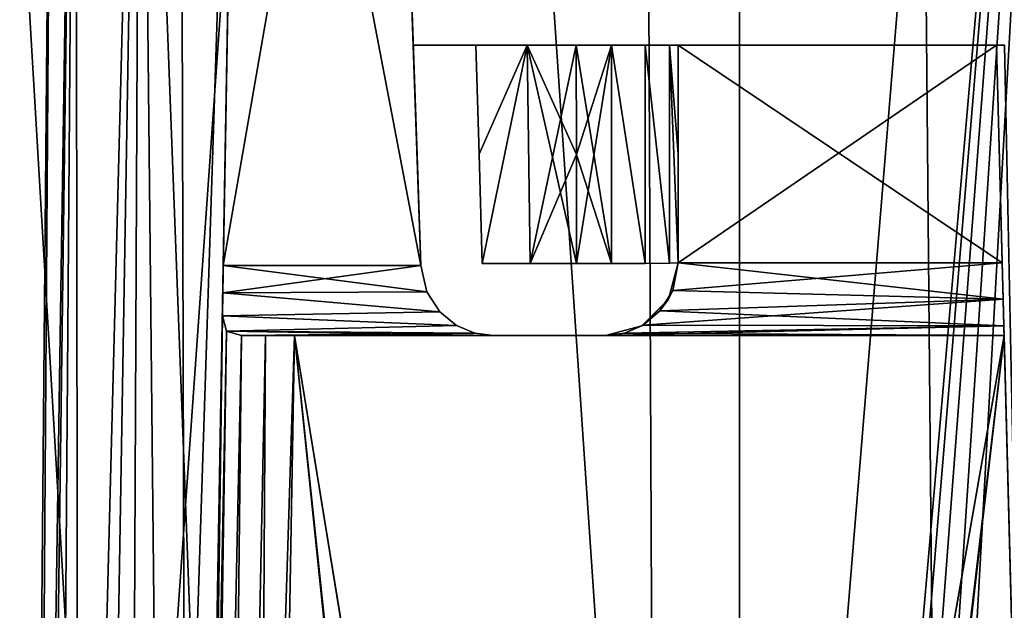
# Model space of a CAD drawing. Header units: millimetres. Extents: x -121 to 75, y -30 to 271.
# Tile 9 of 217: x -17.54 to -10.75, y -11.39 to -7.33. Entities that reach past the tile are written whole.
import ezdxf

# ---------------------------------------------------------------- set-up
doc = ezdxf.new("R2010")
doc.units = ezdxf.units.MM
doc.header["$LTSCALE"] = 65.185185
for name, color, linetype in [('24', 7, 'CONTINUOUS'), ('25', 7, 'CONTINUOUS'), ('26', 7, 'CONTINUOUS'), ('318', 7, 'CONTINUOUS'), ('320', 7, 'CONTINUOUS'), ('348', 7, 'CONTINUOUS'), ('350', 7, 'CONTINUOUS'), ('355', 7, 'CONTINUOUS'), ('357', 7, 'CONTINUOUS'), ('359', 7, 'CONTINUOUS'), ('360', 7, 'CONTINUOUS'), ('361', 7, 'CONTINUOUS'), ('373', 7, 'CONTINUOUS'), ('374', 7, 'CONTINUOUS'), ('375', 7, 'CONTINUOUS'), ('376', 7, 'CONTINUOUS'), ('383', 7, 'CONTINUOUS'), ('385', 7, 'CONTINUOUS'), ('386', 7, 'CONTINUOUS'), ('389', 7, 'CONTINUOUS'), ('390', 7, 'CONTINUOUS'), ('44', 7, 'CONTINUOUS'), ('48', 7, 'CONTINUOUS'), ('51', 7, 'CONTINUOUS'), ('52', 7, 'CONTINUOUS'), ('53', 7, 'CONTINUOUS'), ('66', 7, 'CONTINUOUS'), ('67', 7, 'CONTINUOUS'), ('68', 7, 'CONTINUOUS'), ('71', 7, 'CONTINUOUS'), ('72', 7, 'CONTINUOUS')]:
    doc.layers.add(name, color=color, linetype=linetype)

msp = doc.modelspace()

# ---------------------------------------------------------------- linework, layer by layer
at = {"layer": '24', "color": 7, "linetype": 'Continuous'}
for points in [[(-19.7858, 32.0262, 13.976), (-16.5265, 32.0262, 17.711), (-16.3645, -26.0131, 17.1676), (-19.7858, 32.0262, 13.976)], [(-19.4806, -26.0131, 13.5288), (-19.7858, 32.0262, 13.976), (-16.3645, -26.0131, 17.1676), (-19.4806, -26.0131, 13.5288)], [(-16.3645, -26.0131, -17.1676), (-19.7858, 32.0262, -13.9759), (-19.4806, -26.0131, -13.5288), (-16.3645, -26.0131, -17.1676)], [(-16.5265, 32.0262, -17.711), (-19.7858, 32.0262, -13.9759), (-16.3645, -26.0131, -17.1676), (-16.5265, 32.0262, -17.711)], [(-12.5807, -26.0131, 20.1059), (-16.5265, 32.0262, 17.711), (-12.5782, 2.7594, 20.403), (-12.5807, -26.0131, 20.1059)], [(-16.3645, -26.0131, 17.1676), (-16.5265, 32.0262, 17.711), (-12.5807, -26.0131, 20.1059), (-16.3645, -26.0131, 17.1676)], [(-12.5807, -26.0131, -20.1059), (-16.5265, 32.0262, -17.711), (-16.3645, -26.0131, -17.1676), (-12.5807, -26.0131, -20.1059)], [(-12.5782, 2.7594, -20.403), (-16.5265, 32.0262, -17.711), (-12.5807, -26.0131, -20.1059), (-12.5782, 2.7594, -20.403)], [(-11.1219, -26.0131, -20.9482), (-7.0749, 32.0262, -23.1679), (-11.3804, 2.7594, -21.0946), (-11.1219, -26.0131, -20.9482)], [(-11.3804, 2.7594, 21.0946), (-7.0749, 32.0262, 23.1679), (-11.1219, -26.0131, 20.9482), (-11.3804, 2.7594, 21.0946)], [(-11.1219, -26.0131, -20.9482), (-6.6853, -26.0131, -22.7558), (-7.0749, 32.0262, -23.1679), (-11.1219, -26.0131, -20.9482)], [(-11.1219, -26.0131, 20.9482), (-7.0749, 32.0262, 23.1679), (-6.6853, -26.0131, 22.7558), (-11.1219, -26.0131, 20.9482)]]:
    msp.add_3dface(points, dxfattribs=at)
at = {"layer": '25', "color": 7, "linetype": 'Continuous'}
for points in [[(-17.8968, 32.0044, 19.8755), (-17.5516, -27.0262, 19.4931), (-13.3732, 32.0044, 23.1622), (-17.8968, 32.0044, 19.8755)], [(-17.5516, -27.0262, 19.4931), (-13.1153, -27.0262, 22.7163), (-13.3732, 32.0044, 23.1622), (-17.5516, -27.0262, 19.4931)], [(-13.3732, 32.0044, 23.1622), (-13.1153, -27.0262, 22.7163), (-8.2651, 32.0044, 25.4366), (-13.3732, 32.0044, 23.1622)], [(-13.1153, -27.0262, 22.7163), (-8.1057, -27.0262, 24.9467), (-8.2651, 32.0044, 25.4366), (-13.1153, -27.0262, 22.7163)]]:
    msp.add_3dface(points, dxfattribs=at)
at = {"layer": '26', "color": 7, "linetype": 'Continuous'}
for points in [[(-13.3732, 32.0044, -23.1622), (-17.5516, -27.0262, -19.4931), (-17.8968, 32.0044, -19.8755), (-13.3732, 32.0044, -23.1622)], [(-13.1153, -27.0262, -22.7163), (-17.5516, -27.0262, -19.4931), (-13.3732, 32.0044, -23.1622), (-13.1153, -27.0262, -22.7163)], [(-8.2651, 32.0044, -25.4366), (-13.1153, -27.0262, -22.7163), (-13.3732, 32.0044, -23.1622), (-8.2651, 32.0044, -25.4366)], [(-8.1057, -27.0262, -24.9467), (-13.1153, -27.0262, -22.7163), (-8.2651, 32.0044, -25.4366), (-8.1057, -27.0262, -24.9467)]]:
    msp.add_3dface(points, dxfattribs=at)
at = {"layer": '318', "color": 7, "linetype": 'Continuous'}
msp.add_3dface([(-10.7515, -7.5, 3.5136), (-10.8072, -7.5, 3.7431), (-10.5477, -17.4107, 4.0923), (-10.7515, -7.5, 3.5136)], dxfattribs=at)
at = {"layer": '320', "color": 7, "linetype": 'Continuous'}
msp.add_3dface([(-10.8072, -7.5, -3.7431), (-10.7515, -7.5, -3.5136), (-10.5472, -17.4319, -4.093), (-10.8072, -7.5, -3.7431)], dxfattribs=at)
at = {"layer": '348', "color": 7, "linetype": 'Continuous'}
for points in [[(-10.768, -9, 4), (-13, -9, 4), (-13.037, -9.1887, 4.037), (-10.768, -9, 4)], [(-10.7614, -9.25, 4.067), (-10.768, -9, 4), (-13.037, -9.1887, 4.037), (-10.7614, -9.25, 4.067)], [(-13.1251, -9.3309, 4.1251), (-10.7614, -9.25, 4.067), (-13.037, -9.1887, 4.037), (-13.1251, -9.3309, 4.1251)], [(-13.2406, -9.4274, 4.2406), (-10.7614, -9.25, 4.067), (-13.1251, -9.3309, 4.1251), (-13.2406, -9.4274, 4.2406)], [(-10.7566, -9.433, 4.25), (-10.7614, -9.25, 4.067), (-13.2406, -9.4274, 4.2406), (-10.7566, -9.433, 4.25)], [(-13.3692, -9.4826, 4.3692), (-10.7566, -9.433, 4.25), (-13.2406, -9.4274, 4.2406), (-13.3692, -9.4826, 4.3692)], [(-13.5, -9.5, 4.5), (-10.7549, -9.5, 4.5), (-10.7566, -9.433, 4.25), (-13.5, -9.5, 4.5)], [(-13.5, -9.5, 4.5), (-10.7566, -9.433, 4.25), (-13.3692, -9.4826, 4.3692), (-13.5, -9.5, 4.5)]]:
    msp.add_3dface(points, dxfattribs=at)
at = {"layer": '350', "color": 7, "linetype": 'Continuous'}
for points in [[(-13.037, -9.1887, -4.037), (-13, -9, -4), (-10.7614, -9.25, -4.067), (-13.037, -9.1887, -4.037)], [(-13, -9, -4), (-10.768, -9, -4), (-10.7614, -9.25, -4.067), (-13, -9, -4)], [(-13.1251, -9.3309, -4.1251), (-13.037, -9.1887, -4.037), (-10.7614, -9.25, -4.067), (-13.1251, -9.3309, -4.1251)], [(-10.7566, -9.433, -4.25), (-13.1251, -9.3309, -4.1251), (-10.7614, -9.25, -4.067), (-10.7566, -9.433, -4.25)], [(-13.2406, -9.4274, -4.2406), (-13.1251, -9.3309, -4.1251), (-10.7566, -9.433, -4.25), (-13.2406, -9.4274, -4.2406)], [(-13.3692, -9.4826, -4.3692), (-13.2406, -9.4274, -4.2406), (-10.7566, -9.433, -4.25), (-13.3692, -9.4826, -4.3692)], [(-10.7549, -9.5, -4.5), (-13.5, -9.5, -4.5), (-13.3692, -9.4826, -4.3692), (-10.7549, -9.5, -4.5)], [(-10.7549, -9.5, -4.5), (-13.3692, -9.4826, -4.3692), (-10.7566, -9.433, -4.25), (-10.7549, -9.5, -4.5)]]:
    msp.add_3dface(points, dxfattribs=at)
at = {"layer": '355', "color": 7, "linetype": 'Continuous'}
for points in [[(-13, -9, 4), (-13, -9, 2.8511), (-13.067, -9.25, 2.8511), (-13, -9, 4)], [(-13.037, -9.1887, 4.037), (-13, -9, 4), (-13.067, -9.25, 2.8511), (-13.037, -9.1887, 4.037)], [(-13.1251, -9.3309, 4.1251), (-13.037, -9.1887, 4.037), (-13.067, -9.25, 2.8511), (-13.1251, -9.3309, 4.1251)], [(-13.25, -9.433, 2.8511), (-13.1251, -9.3309, 4.1251), (-13.067, -9.25, 2.8511), (-13.25, -9.433, 2.8511)], [(-13.2406, -9.4274, 4.2406), (-13.1251, -9.3309, 4.1251), (-13.25, -9.433, 2.8511), (-13.2406, -9.4274, 4.2406)], [(-13.3692, -9.4826, 4.3692), (-13.2406, -9.4274, 4.2406), (-13.25, -9.433, 2.8511), (-13.3692, -9.4826, 4.3692)], [(-13.5, -9.5, 2.8511), (-13.3692, -9.4826, 4.3692), (-13.25, -9.433, 2.8511), (-13.5, -9.5, 2.8511)], [(-13.5, -9.5, 2.8511), (-13.5, -9.5, 4.5), (-13.3692, -9.4826, 4.3692), (-13.5, -9.5, 2.8511)]]:
    msp.add_3dface(points, dxfattribs=at)
at = {"layer": '357', "color": 7, "linetype": 'Continuous'}
for points in [[(-17.4743, -27.0044, -0.502), (-17.5202, -27.0044, 0), (-17.1511, -2.5, -0.8773), (-17.4743, -27.0044, -0.502)], [(-17.1511, -2.5, -0.8773), (-17.5202, -27.0044, 0), (-17.3064, -2.5), (-17.1511, -2.5, -0.8773)], [(-17.5202, -27.0044, 0), (-17.4743, -27.0044, 0.502), (-17.3064, -2.5), (-17.5202, -27.0044, 0)], [(-17.3064, -2.5), (-17.4743, -27.0044, 0.502), (-17.1511, -2.5, 0.8773), (-17.3064, -2.5)], [(-17.3383, -27.0044, -0.9874), (-17.4743, -27.0044, -0.502), (-17.1511, -2.5, -0.8773), (-17.3383, -27.0044, -0.9874)], [(-17.4743, -27.0044, 0.502), (-17.3383, -27.0044, 0.9874), (-17.1511, -2.5, 0.8773), (-17.4743, -27.0044, 0.502)], [(-17.3383, -27.0044, 0.9874), (-17.1165, -27.0044, 1.4401), (-17.1511, -2.5, 0.8773), (-17.3383, -27.0044, 0.9874)], [(-17.1165, -27.0044, -1.4401), (-17.3383, -27.0044, -0.9874), (-16.7042, -2.5, -1.648), (-17.1165, -27.0044, -1.4401)], [(-16.7042, -2.5, -1.648), (-17.3383, -27.0044, -0.9874), (-17.1511, -2.5, -0.8773), (-16.7042, -2.5, -1.648)], [(-17.1511, -2.5, 0.8773), (-17.1165, -27.0044, 1.4401), (-16.7042, -2.5, 1.648), (-17.1511, -2.5, 0.8773)], [(-17.1165, -27.0044, 1.4401), (-16.8163, -27.0044, 1.8451), (-16.7042, -2.5, 1.648), (-17.1165, -27.0044, 1.4401)], [(-16.8163, -27.0044, -1.8451), (-17.1165, -27.0044, -1.4401), (-16.7042, -2.5, -1.648), (-16.8163, -27.0044, -1.8451)], [(-16.02, -2.5, -2.2186), (-16.2349, -14.8138, -2.2116), (-16.8163, -27.0044, -1.8451), (-16.02, -2.5, -2.2186)], [(-16.02, -2.5, -2.2186), (-16.8163, -27.0044, -1.8451), (-16.7042, -2.5, -1.648), (-16.02, -2.5, -2.2186)], [(-16.8163, -27.0044, 1.8451), (-16.4477, -27.0044, 2.189), (-16.7042, -2.5, 1.648), (-16.8163, -27.0044, 1.8451)], [(-16.4477, -27.0044, 2.189), (-16.2349, -14.8138, 2.2116), (-16.7042, -2.5, 1.648), (-16.4477, -27.0044, 2.189)], [(-16.2349, -14.8138, 2.2116), (-16.02, -2.5, 2.2186), (-16.7042, -2.5, 1.648), (-16.2349, -14.8138, 2.2116)], [(-14.0409, -7.5, 2.5014), (-14.3938, -7.5, 2.5755), (-14.3716, -8.2522, 2.5789), (-14.0409, -7.5, 2.5014)], [(-14.3938, -7.5, -2.5755), (-14.0409, -7.5, -2.5014), (-14.3716, -8.2522, -2.5789), (-14.3938, -7.5, -2.5755)], [(-14.3494, -9.0044, 2.5822), (-14.0409, -7.5, 2.5014), (-14.3716, -8.2522, 2.5789), (-14.3494, -9.0044, 2.5822)], [(-14.3716, -8.2522, -2.5789), (-14.0409, -7.5, -2.5014), (-14.3494, -9.0044, -2.5822), (-14.3716, -8.2522, -2.5789)], [(-14.0189, -9.0044, 2.5088), (-14.0409, -7.5, 2.5014), (-14.3494, -9.0044, 2.5822), (-14.0189, -9.0044, 2.5088)], [(-14.3494, -9.0044, -2.5822), (-14.0409, -7.5, -2.5014), (-14.0189, -9.0044, -2.5088), (-14.3494, -9.0044, -2.5822)], [(-14.0409, -7.5, 2.5014), (-13.7008, -9.0044, 2.3932), (-13.7012, -8.2527, 2.3862), (-14.0409, -7.5, 2.5014)], [(-13.7008, -9.0044, 2.3932), (-14.0409, -7.5, 2.5014), (-14.0189, -9.0044, 2.5088), (-13.7008, -9.0044, 2.3932)], [(-13.7016, -7.5, 2.3793), (-14.0409, -7.5, 2.5014), (-13.7012, -8.2527, 2.3862), (-13.7016, -7.5, 2.3793)], [(-14.0409, -7.5, -2.5014), (-13.7016, -7.5, -2.3793), (-14.0189, -9.0044, -2.5088), (-14.0409, -7.5, -2.5014)], [(-13.7016, -7.5, -2.3793), (-13.7012, -8.2527, -2.3862), (-14.0189, -9.0044, -2.5088), (-13.7016, -7.5, -2.3793)], [(-13.7012, -8.2527, -2.3862), (-13.7008, -9.0044, -2.3932), (-14.0189, -9.0044, -2.5088), (-13.7012, -8.2527, -2.3862)]]:
    msp.add_3dface(points, dxfattribs=at)
at = {"layer": '359', "color": 7, "linetype": 'Continuous'}
for points in [[(-13, -9, -2.8511), (-13.037, -9.1887, -4.037), (-13.067, -9.25, -2.8511), (-13, -9, -2.8511)], [(-13, -9, -2.8511), (-13, -9, -4), (-13.037, -9.1887, -4.037), (-13, -9, -2.8511)], [(-13.037, -9.1887, -4.037), (-13.1251, -9.3309, -4.1251), (-13.067, -9.25, -2.8511), (-13.037, -9.1887, -4.037)], [(-13.067, -9.25, -2.8511), (-13.2406, -9.4274, -4.2406), (-13.25, -9.433, -2.8511), (-13.067, -9.25, -2.8511)], [(-13.1251, -9.3309, -4.1251), (-13.2406, -9.4274, -4.2406), (-13.067, -9.25, -2.8511), (-13.1251, -9.3309, -4.1251)], [(-13.2406, -9.4274, -4.2406), (-13.3692, -9.4826, -4.3692), (-13.25, -9.433, -2.8511), (-13.2406, -9.4274, -4.2406)], [(-13.3692, -9.4826, -4.3692), (-13.5, -9.5, -4.5), (-13.25, -9.433, -2.8511), (-13.3692, -9.4826, -4.3692)], [(-13.5, -9.5, -4.5), (-13.5, -9.5, -2.8511), (-13.25, -9.433, -2.8511), (-13.5, -9.5, -4.5)]]:
    msp.add_3dface(points, dxfattribs=at)
at = {"layer": '360', "color": 7, "linetype": 'Continuous'}
for points in [[(-13.7016, -7.5, -2.3793), (-13.4592, -7.5, -2.3385), (-13.7012, -8.2527, -2.3862), (-13.7016, -7.5, -2.3793)], [(-13.4592, -7.5, -2.3385), (-13.7008, -9.0044, -2.3932), (-13.7012, -8.2527, -2.3862), (-13.4592, -7.5, -2.3385)], [(-13.7008, -9.0044, -2.3932), (-13.4592, -7.5, -2.3385), (-13.4586, -9.0047, -2.3529), (-13.7008, -9.0044, -2.3932)], [(-13.4592, -7.5, -2.3385), (-13.2271, -7.5, -2.4178), (-13.2265, -9.004, -2.4326), (-13.4592, -7.5, -2.3385)], [(-13.4586, -9.0047, -2.3529), (-13.4592, -7.5, -2.3385), (-13.2265, -9.004, -2.4326), (-13.4586, -9.0047, -2.3529)], [(-13.2265, -9.004, -2.4326), (-13.2271, -7.5, -2.4178), (-13.0603, -9.0023, -2.6132), (-13.2265, -9.004, -2.4326)], [(-13.2271, -7.5, -2.4178), (-13.0604, -7.5, -2.5986), (-13.0603, -9.0023, -2.6132), (-13.2271, -7.5, -2.4178)], [(-13.0604, -7.5, -2.5986), (-13, -8.2505, -2.844), (-13, -9, -2.8511), (-13.0604, -7.5, -2.5986)], [(-13.0604, -7.5, -2.5986), (-13, -7.5, -2.8368), (-13, -8.2505, -2.844), (-13.0604, -7.5, -2.5986)], [(-13.0604, -7.5, -2.5986), (-13, -9, -2.8511), (-13.0603, -9.0023, -2.6132), (-13.0604, -7.5, -2.5986)]]:
    msp.add_3dface(points, dxfattribs=at)
at = {"layer": '361', "color": 7, "linetype": 'Continuous'}
for points in [[(-13.4594, -7.5, 2.3385), (-13.7016, -7.5, 2.3793), (-13.4586, -9.0047, 2.3529), (-13.4594, -7.5, 2.3385)], [(-13.7016, -7.5, 2.3793), (-13.7012, -8.2527, 2.3862), (-13.4586, -9.0047, 2.3529), (-13.7016, -7.5, 2.3793)], [(-13.2269, -7.5, 2.418), (-13.4594, -7.5, 2.3385), (-13.2265, -9.004, 2.4326), (-13.2269, -7.5, 2.418)], [(-13.2265, -9.004, 2.4326), (-13.4594, -7.5, 2.3385), (-13.4586, -9.0047, 2.3529), (-13.2265, -9.004, 2.4326)], [(-13.0603, -7.5, 2.5987), (-13.2269, -7.5, 2.418), (-13.0603, -9.0023, 2.6132), (-13.0603, -7.5, 2.5987)], [(-13.0603, -9.0023, 2.6132), (-13.2269, -7.5, 2.418), (-13.2265, -9.004, 2.4326), (-13.0603, -9.0023, 2.6132)], [(-13, -7.5, 2.8368), (-13.0603, -7.5, 2.5987), (-13, -8.2505, 2.844), (-13, -7.5, 2.8368)], [(-13.0603, -7.5, 2.5987), (-13, -9, 2.8511), (-13, -8.2505, 2.844), (-13.0603, -7.5, 2.5987)], [(-13, -9, 2.8511), (-13.0603, -7.5, 2.5987), (-13.0603, -9.0023, 2.6132), (-13, -9, 2.8511)], [(-13.7012, -8.2527, 2.3862), (-13.7008, -9.0044, 2.3932), (-13.4586, -9.0047, 2.3529), (-13.7012, -8.2527, 2.3862)]]:
    msp.add_3dface(points, dxfattribs=at)
at = {"layer": '373', "color": 7, "linetype": 'Continuous'}
for points in [[(-12.5807, -26.0131, 20.1059), (-12.5782, 2.7594, 20.403), (-10.2772, 0.4587, 16.3935), (-12.5807, -26.0131, 20.1059)], [(-10.2789, -27.5, 16.1037), (-12.5807, -26.0131, 20.1059), (-10.2772, 0.4587, 16.3935), (-10.2789, -27.5, 16.1037)]]:
    msp.add_3dface(points, dxfattribs=at)
at = {"layer": '374', "color": 7, "linetype": 'Continuous'}
for points in [[(-11.3804, 2.7594, 21.0946), (-11.1219, -26.0131, 20.9482), (-9.0585, 0.4587, 17.0971), (-11.3804, 2.7594, 21.0946)], [(-11.1219, -26.0131, 20.9482), (-11.0603, -26.5831, 20.8474), (-9.0585, 0.4587, 17.0971), (-11.1219, -26.0131, 20.9482)], [(-11.0603, -26.5831, 20.8474), (-10.8947, -27.0657, 20.5657), (-9.0585, 0.4587, 17.0971), (-11.0603, -26.5831, 20.8474)], [(-10.8947, -27.0657, 20.5657), (-10.6502, -27.3875, 20.1456), (-9.0585, 0.4587, 17.0971), (-10.8947, -27.0657, 20.5657)]]:
    msp.add_3dface(points, dxfattribs=at)
at = {"layer": '375', "color": 7, "linetype": 'Continuous'}
for points in [[(-11.1219, -26.0131, -20.9482), (-11.3804, 2.7594, -21.0946), (-9.0585, 0.4587, -17.0971), (-11.1219, -26.0131, -20.9482)], [(-8.8067, -27.5, -16.9537), (-11.1219, -26.0131, -20.9482), (-9.0585, 0.4587, -17.0971), (-8.8067, -27.5, -16.9537)]]:
    msp.add_3dface(points, dxfattribs=at)
at = {"layer": '376', "color": 7, "linetype": 'Continuous'}
for points in [[(-12.5782, 2.7594, -20.403), (-12.5807, -26.0131, -20.1059), (-10.2772, 0.4587, -16.3935), (-12.5782, 2.7594, -20.403)], [(-12.5807, -26.0131, -20.1059), (-12.5242, -26.5831, -20.0022), (-10.2772, 0.4587, -16.3935), (-12.5807, -26.0131, -20.1059)], [(-12.5242, -26.5831, -20.0022), (-12.363, -27.0657, -19.718), (-10.2772, 0.4587, -16.3935), (-12.5242, -26.5831, -20.0022)], [(-12.363, -27.0657, -19.718), (-12.1215, -27.3875, -19.2962), (-10.2772, 0.4587, -16.3935), (-12.363, -27.0657, -19.718)], [(-12.1215, -27.3875, -19.2962), (-11.8368, -27.5, -18.8019), (-10.2772, 0.4587, -16.3935), (-12.1215, -27.3875, -19.2962)], [(-11.8368, -27.5, -18.8019), (-10.2789, -27.5, -16.1037), (-10.2772, 0.4587, -16.3935), (-11.8368, -27.5, -18.8019)]]:
    msp.add_3dface(points, dxfattribs=at)
at = {"layer": '383', "color": 7, "linetype": 'Continuous'}
for points in [[(-14.7724, -9.0174, 3.9831), (-14.7724, -9.0174, 3.0763), (-15, -2.5, 3.7556), (-14.7724, -9.0174, 3.9831)], [(-14.7724, -9.0174, 3.0763), (-14.7989, -8.2587, 3.0736), (-15, -2.5, 3.7556), (-14.7724, -9.0174, 3.0763)], [(-15, -2.5, -3.7556), (-14.7724, -9.0174, -3.0763), (-14.7724, -9.0174, -3.9831), (-15, -2.5, -3.7556)], [(-14.7989, -8.2587, -3.0736), (-14.7724, -9.0174, -3.0763), (-15, -2.5, -3.7556), (-14.7989, -8.2587, -3.0736)], [(-15, -2.5, 3.7556), (-14.8254, -7.5, -3.0707), (-15, -2.5, -3.7556), (-15, -2.5, 3.7556)], [(-14.8254, -7.5, -3.0707), (-14.7989, -8.2587, -3.0736), (-15, -2.5, -3.7556), (-14.8254, -7.5, -3.0707)], [(-14.7989, -8.2587, 3.0736), (-14.8254, -7.5, 3.0707), (-15, -2.5, 3.7556), (-14.7989, -8.2587, 3.0736)], [(-14.8254, -7.5, 3.0707), (-14.8254, -7.5, -3.0707), (-15, -2.5, 3.7556), (-14.8254, -7.5, 3.0707)]]:
    msp.add_3dface(points, dxfattribs=at)
at = {"layer": '385', "color": 7, "linetype": 'Continuous'}
for points in [[(-16.1337, -9.0174, 3.9831), (-14.7724, -9.0174, 3.9831), (-15, -2.5, 3.7556), (-16.1337, -9.0174, 3.9831)], [(-16.02, -2.5, 3.7556), (-16.1337, -9.0174, 3.9831), (-15, -2.5, 3.7556), (-16.02, -2.5, 3.7556)]]:
    msp.add_3dface(points, dxfattribs=at)
at = {"layer": '386', "color": 7, "linetype": 'Continuous'}
for points in [[(-16.1337, -9.0174, -3.9831), (-16.02, -2.5, -3.7556), (-14.7724, -9.0174, -3.9831), (-16.1337, -9.0174, -3.9831)], [(-16.02, -2.5, -3.7556), (-15, -2.5, -3.7556), (-14.7724, -9.0174, -3.9831), (-16.02, -2.5, -3.7556)]]:
    msp.add_3dface(points, dxfattribs=at)
at = {"layer": '389', "color": 7, "linetype": 'Continuous'}
for points in [[(-14.7724, -9.0174, 3.9831), (-16.137, -9.2061, 4.0273), (-14.731, -9.2, 4.0246), (-14.7724, -9.0174, 3.9831)], [(-16.1337, -9.0174, 3.9831), (-16.137, -9.2061, 4.0273), (-14.7724, -9.0174, 3.9831), (-16.1337, -9.0174, 3.9831)], [(-16.137, -9.2061, 4.0273), (-16.1398, -9.3638, 4.1399), (-14.6421, -9.3369, 4.1134), (-16.137, -9.2061, 4.0273)], [(-14.731, -9.2, 4.0246), (-16.137, -9.2061, 4.0273), (-14.6421, -9.3369, 4.1134), (-14.731, -9.2, 4.0246)], [(-14.6421, -9.3369, 4.1134), (-16.1398, -9.3638, 4.1399), (-14.528, -9.4299, 4.2276), (-14.6421, -9.3369, 4.1134)], [(-16.1398, -9.3638, 4.1399), (-16.1119, -9.4698, 4.3117), (-14.528, -9.4299, 4.2276), (-16.1398, -9.3638, 4.1399)], [(-14.528, -9.4299, 4.2276), (-16.1119, -9.4698, 4.3117), (-14.4015, -9.4831, 4.3541), (-14.528, -9.4299, 4.2276)], [(-16.1119, -9.4698, 4.3117), (-16.0082, -9.5, 4.4828), (-14.4015, -9.4831, 4.3541), (-16.1119, -9.4698, 4.3117)], [(-16.0082, -9.5, 4.4828), (-14.2727, -9.5, 4.4828), (-14.4015, -9.4831, 4.3541), (-16.0082, -9.5, 4.4828)]]:
    msp.add_3dface(points, dxfattribs=at)
at = {"layer": '390', "color": 7, "linetype": 'Continuous'}
for points in [[(-16.137, -9.2061, -4.0273), (-16.1337, -9.0174, -3.9831), (-14.731, -9.2, -4.0246), (-16.137, -9.2061, -4.0273)], [(-16.1337, -9.0174, -3.9831), (-14.7724, -9.0174, -3.9831), (-14.731, -9.2, -4.0246), (-16.1337, -9.0174, -3.9831)], [(-16.1398, -9.3638, -4.1399), (-16.137, -9.2061, -4.0273), (-14.6421, -9.3369, -4.1134), (-16.1398, -9.3638, -4.1399)], [(-14.6421, -9.3369, -4.1134), (-16.137, -9.2061, -4.0273), (-14.731, -9.2, -4.0246), (-14.6421, -9.3369, -4.1134)], [(-14.528, -9.4299, -4.2276), (-16.1398, -9.3638, -4.1399), (-14.6421, -9.3369, -4.1134), (-14.528, -9.4299, -4.2276)], [(-16.1119, -9.4698, -4.3117), (-16.1398, -9.3638, -4.1399), (-14.528, -9.4299, -4.2276), (-16.1119, -9.4698, -4.3117)], [(-14.4015, -9.4831, -4.3541), (-16.1119, -9.4698, -4.3117), (-14.528, -9.4299, -4.2276), (-14.4015, -9.4831, -4.3541)], [(-14.2727, -9.5, -4.4828), (-16.0082, -9.5, -4.4828), (-16.1119, -9.4698, -4.3117), (-14.2727, -9.5, -4.4828)], [(-14.2727, -9.5, -4.4828), (-16.1119, -9.4698, -4.3117), (-14.4015, -9.4831, -4.3541), (-14.2727, -9.5, -4.4828)]]:
    msp.add_3dface(points, dxfattribs=at)
at = {"layer": '44', "color": 7, "linetype": 'Continuous'}
for points in [[(-16.0082, -9.5, -4.4828), (-14.2727, -9.5, -4.4828), (-15.8418, -9.5, -4.6006), (-16.0082, -9.5, -4.4828)], [(-16.0082, -9.5, 4.4828), (-15.6422, -9.5, 4.6422), (-14.2727, -9.5, 4.4828), (-16.0082, -9.5, 4.4828)], [(-15.8418, -9.5, 4.6006), (-15.6422, -9.5, 4.6422), (-16.0082, -9.5, 4.4828), (-15.8418, -9.5, 4.6006)], [(-15.8418, -9.5, -4.6006), (-14.2727, -9.5, -4.4828), (-15.6422, -9.5, -4.6422), (-15.8418, -9.5, -4.6006)], [(-10.7549, -9.5, -4.5), (-15.6422, -9.5, -4.6422), (-13.5, -9.5, -4.5), (-10.7549, -9.5, -4.5)], [(-10.7549, -9.5, -4.6422), (-15.6422, -9.5, -4.6422), (-10.7549, -9.5, -4.5), (-10.7549, -9.5, -4.6422)], [(-15.6422, -9.5, -4.6422), (-14.2727, -9.5, -4.4828), (-13.5, -9.5, -4.5), (-15.6422, -9.5, -4.6422)], [(-15.6422, -9.5, 4.6422), (-10.7549, -9.5, 4.6422), (-14.2727, -9.5, 4.4828), (-15.6422, -9.5, 4.6422)], [(-13.5, -9.5, 4.5), (-14.2727, -9.5, 3.0763), (-14.2727, -9.5, 4.4828), (-13.5, -9.5, 4.5)], [(-13.879, -9.5, 2.9888), (-14.2727, -9.5, 3.0763), (-13.5, -9.5, 4.5), (-13.879, -9.5, 2.9888)], [(-14.2727, -9.5, -3.0763), (-13.879, -9.5, -2.9888), (-14.2727, -9.5, -4.4828), (-14.2727, -9.5, -3.0763)], [(-14.2727, -9.5, -4.4828), (-13.5, -9.5, -2.8511), (-13.5, -9.5, -4.5), (-14.2727, -9.5, -4.4828)], [(-13.879, -9.5, -2.9888), (-13.5, -9.5, -2.8511), (-14.2727, -9.5, -4.4828), (-13.879, -9.5, -2.9888)], [(-10.7549, -9.5, 4.6422), (-13.5, -9.5, 4.5), (-14.2727, -9.5, 4.4828), (-10.7549, -9.5, 4.6422)], [(-13.5, -9.5, 2.8511), (-13.879, -9.5, 2.9888), (-13.5, -9.5, 4.5), (-13.5, -9.5, 2.8511)], [(-10.7549, -9.5, 4.5), (-13.5, -9.5, 4.5), (-10.7549, -9.5, 4.6422), (-10.7549, -9.5, 4.5)]]:
    msp.add_3dface(points, dxfattribs=at)
at = {"layer": '48', "color": 7, "linetype": 'Continuous'}
for points in [[(-14.7694, -7.5, -2.8409), (-14.8254, -7.5, -3.0707), (-14.7694, -7.5, 2.8409), (-14.7694, -7.5, -2.8409)], [(-14.8254, -7.5, -3.0707), (-14.8254, -7.5, 3.0707), (-14.7694, -7.5, 2.8409), (-14.8254, -7.5, -3.0707)], [(-14.614, -7.5, 2.6625), (-14.7694, -7.5, -2.8409), (-14.7694, -7.5, 2.8409), (-14.614, -7.5, 2.6625)], [(-14.614, -7.5, -2.6625), (-14.7694, -7.5, -2.8409), (-14.614, -7.5, 2.6625), (-14.614, -7.5, -2.6625)], [(-14.3938, -7.5, -2.5755), (-14.614, -7.5, -2.6625), (-14.3938, -7.5, 2.5755), (-14.3938, -7.5, -2.5755)], [(-14.3938, -7.5, 2.5755), (-14.614, -7.5, -2.6625), (-14.614, -7.5, 2.6625), (-14.3938, -7.5, 2.5755)], [(-14.0409, -7.5, -2.5014), (-14.3938, -7.5, -2.5755), (-14.0409, -7.5, 2.5014), (-14.0409, -7.5, -2.5014)], [(-14.0409, -7.5, 2.5014), (-14.3938, -7.5, -2.5755), (-14.3938, -7.5, 2.5755), (-14.0409, -7.5, 2.5014)], [(-13.7016, -7.5, -2.3793), (-14.0409, -7.5, -2.5014), (-13.7016, -7.5, 2.3793), (-13.7016, -7.5, -2.3793)], [(-13.7016, -7.5, 2.3793), (-14.0409, -7.5, -2.5014), (-14.0409, -7.5, 2.5014), (-13.7016, -7.5, 2.3793)], [(-13.4592, -7.5, -2.3385), (-13.7016, -7.5, -2.3793), (-13.4594, -7.5, 2.3385), (-13.4592, -7.5, -2.3385)], [(-13.4594, -7.5, 2.3385), (-13.7016, -7.5, -2.3793), (-13.7016, -7.5, 2.3793), (-13.4594, -7.5, 2.3385)], [(-13.2269, -7.5, 2.418), (-13.4592, -7.5, -2.3385), (-13.4594, -7.5, 2.3385), (-13.2269, -7.5, 2.418)], [(-13.2271, -7.5, -2.4178), (-13.4592, -7.5, -2.3385), (-13.2269, -7.5, 2.418), (-13.2271, -7.5, -2.4178)], [(-13.0604, -7.5, -2.5986), (-13.2271, -7.5, -2.4178), (-13.2269, -7.5, 2.418), (-13.0604, -7.5, -2.5986)], [(-13.0603, -7.5, 2.5987), (-13.0604, -7.5, -2.5986), (-13.2269, -7.5, 2.418), (-13.0603, -7.5, 2.5987)], [(-13, -7.5, -2.8368), (-13.0604, -7.5, -2.5986), (-13, -7.5, 2.8368), (-13, -7.5, -2.8368)], [(-13, -7.5, 2.8368), (-13.0604, -7.5, -2.5986), (-13.0603, -7.5, 2.5987), (-13, -7.5, 2.8368)], [(-13, -7.5, -4), (-13, -7.5, -2.8368), (-10.8072, -7.5, 4), (-13, -7.5, -4)], [(-10.8072, -7.5, 4), (-13, -7.5, -2.8368), (-13, -7.5, 2.8368), (-10.8072, -7.5, 4)], [(-10.8072, -7.5, -4), (-13, -7.5, -4), (-10.8072, -7.5, -3.7431), (-10.8072, -7.5, -4)], [(-10.8072, -7.5, -3.7431), (-13, -7.5, -4), (-10.8072, -7.5, 3.7431), (-10.8072, -7.5, -3.7431)], [(-10.8072, -7.5, 3.7431), (-13, -7.5, -4), (-10.8072, -7.5, 4), (-10.8072, -7.5, 3.7431)], [(-13, -7.5, 4), (-10.8072, -7.5, 4), (-13, -7.5, 2.8368), (-13, -7.5, 4)], [(-10.7515, -7.5, -3.5136), (-10.8072, -7.5, -3.7431), (-10.75, -7.5), (-10.7515, -7.5, -3.5136)], [(-10.7515, -7.5, 3.5136), (-10.75, -7.5), (-10.8072, -7.5, -3.7431), (-10.7515, -7.5, 3.5136)], [(-10.7515, -7.5, 3.5136), (-10.8072, -7.5, -3.7431), (-10.8072, -7.5, 3.7431), (-10.7515, -7.5, 3.5136)]]:
    msp.add_3dface(points, dxfattribs=at)
at = {"layer": '51', "color": 7, "linetype": 'Continuous'}
for points in [[(-10.768, -9, 4), (-13, -7.5, 4), (-13, -9, 4), (-10.768, -9, 4)], [(-10.8072, -7.5, 4), (-13, -7.5, 4), (-10.768, -9, 4), (-10.8072, -7.5, 4)]]:
    msp.add_3dface(points, dxfattribs=at)
at = {"layer": '52', "color": 7, "linetype": 'Continuous'}
for points in [[(-13, -9, -4), (-10.8072, -7.5, -4), (-10.768, -9, -4), (-13, -9, -4)], [(-13, -7.5, -4), (-10.8072, -7.5, -4), (-13, -9, -4), (-13, -7.5, -4)]]:
    msp.add_3dface(points, dxfattribs=at)
at = {"layer": '53', "color": 7, "linetype": 'Continuous'}
for points in [[(-13, -9, 4), (-13, -7.5, 2.8368), (-13, -8.2505, 2.844), (-13, -9, 4)], [(-13, -7.5, -2.8368), (-13, -7.5, -4), (-13, -8.2505, -2.844), (-13, -7.5, -2.8368)], [(-13, -7.5, -4), (-13, -9, -4), (-13, -9, -2.8511), (-13, -7.5, -4)], [(-13, -7.5, 4), (-13, -7.5, 2.8368), (-13, -9, 4), (-13, -7.5, 4)], [(-13, -8.2505, -2.844), (-13, -7.5, -4), (-13, -9, -2.8511), (-13, -8.2505, -2.844)], [(-13, -9, 2.8511), (-13, -9, 4), (-13, -8.2505, 2.844), (-13, -9, 2.8511)]]:
    msp.add_3dface(points, dxfattribs=at)
at = {"layer": '66', "color": 7, "linetype": 'Continuous'}
for points in [[(-15.9479, -27.0087, -4.9478), (-15.6422, -9.5, -4.6422), (-13.8345, -27.0087, -4.9478), (-15.9479, -27.0087, -4.9478)], [(-15.6422, -9.5, -4.6422), (-10.7549, -9.5, -4.6422), (-13.8345, -27.0087, -4.9478), (-15.6422, -9.5, -4.6422)], [(-10.7549, -9.5, -4.6422), (-13.8258, -27, -4.9476), (-13.8345, -27.0087, -4.9478), (-10.7549, -9.5, -4.6422)], [(-13.8258, -27, -4.9476), (-10.7549, -9.5, -4.6422), (-12.8258, -27, -4.9476), (-13.8258, -27, -4.9476)], [(-12.8258, -27, -4.9476), (-10.7549, -9.5, -4.6422), (-12.8171, -27.0087, -4.9478), (-12.8258, -27, -4.9476)], [(-12.8171, -27.0087, -4.9478), (-10.7549, -9.5, -4.6422), (-10.2964, -27.0087, -4.9478), (-12.8171, -27.0087, -4.9478)]]:
    msp.add_3dface(points, dxfattribs=at)
at = {"layer": '67', "color": 7, "linetype": 'Continuous'}
for points in [[(-16.02, -2.5, 2.2186), (-16.2349, -14.8138, 2.2116), (-16.02, -2.5, 3.7556), (-16.02, -2.5, 2.2186)], [(-16.2349, -14.8138, 2.2116), (-16.1337, -9.0174, 3.9831), (-16.02, -2.5, 3.7556), (-16.2349, -14.8138, 2.2116)], [(-16.2349, -14.8138, -2.2116), (-16.02, -2.5, -2.2186), (-16.137, -9.2061, -4.0273), (-16.2349, -14.8138, -2.2116)], [(-16.137, -9.2061, -4.0273), (-16.02, -2.5, -2.2186), (-16.1337, -9.0174, -3.9831), (-16.137, -9.2061, -4.0273)], [(-16.1337, -9.0174, -3.9831), (-16.02, -2.5, -2.2186), (-16.02, -2.5, -3.7556), (-16.1337, -9.0174, -3.9831)], [(-16.137, -9.2061, 4.0273), (-16.1337, -9.0174, 3.9831), (-16.2349, -14.8138, 2.2116), (-16.137, -9.2061, 4.0273)], [(-16.1398, -9.3638, 4.1399), (-16.137, -9.2061, 4.0273), (-16.2349, -14.8138, 2.2116), (-16.1398, -9.3638, 4.1399)], [(-16.1398, -9.3638, -4.1399), (-16.2349, -14.8138, -2.2116), (-16.137, -9.2061, -4.0273), (-16.1398, -9.3638, -4.1399)], [(-16.4478, -27.0087, 2.189), (-16.1398, -9.3638, 4.1399), (-16.4477, -27.0065, 2.189), (-16.4478, -27.0087, 2.189)], [(-16.4478, -27.0087, 4.4479), (-16.1398, -9.3638, 4.1399), (-16.4478, -27.0087, 2.189), (-16.4478, -27.0087, 4.4479)], [(-16.4478, -27.0087, -4.4479), (-16.2349, -14.8138, -2.2116), (-16.1398, -9.3638, -4.1399), (-16.4478, -27.0087, -4.4479)], [(-16.4477, -27.0044, 2.189), (-16.1398, -9.3638, 4.1399), (-16.2349, -14.8138, 2.2116), (-16.4477, -27.0044, 2.189)], [(-16.4477, -27.0065, 2.189), (-16.1398, -9.3638, 4.1399), (-16.4477, -27.0044, 2.189), (-16.4477, -27.0065, 2.189)]]:
    msp.add_3dface(points, dxfattribs=at)
at = {"layer": '68', "color": 7, "linetype": 'Continuous'}
for points in [[(-13.8067, -27.0087, 4.9478), (-15.6422, -9.5, 4.6422), (-15.9479, -27.0087, 4.9478), (-13.8067, -27.0087, 4.9478)], [(-13.8023, -27.0044, 4.9477), (-15.6422, -9.5, 4.6422), (-13.8067, -27.0087, 4.9478), (-13.8023, -27.0044, 4.9477)], [(-13.7979, -27, 4.9476), (-15.6422, -9.5, 4.6422), (-13.8023, -27.0044, 4.9477), (-13.7979, -27, 4.9476)], [(-12.7957, -27, 4.9476), (-15.6422, -9.5, 4.6422), (-13.7979, -27, 4.9476), (-12.7957, -27, 4.9476)], [(-12.7914, -27.0044, 4.9477), (-15.6422, -9.5, 4.6422), (-12.7957, -27, 4.9476), (-12.7914, -27.0044, 4.9477)], [(-12.787, -27.0087, 4.9478), (-15.6422, -9.5, 4.6422), (-12.7914, -27.0044, 4.9477), (-12.787, -27.0087, 4.9478)], [(-10.7549, -9.5, 4.6422), (-15.6422, -9.5, 4.6422), (-12.787, -27.0087, 4.9478), (-10.7549, -9.5, 4.6422)], [(-10.7549, -9.5, 4.6422), (-12.787, -27.0087, 4.9478), (-10.2964, -27.0087, 4.9478), (-10.7549, -9.5, 4.6422)]]:
    msp.add_3dface(points, dxfattribs=at)
at = {"layer": '71', "color": 7, "linetype": 'Continuous'}
for points in [[(-16.1398, -9.3638, 4.1399), (-16.4478, -27.0087, 4.4479), (-16.3809, -27.0119, 4.6978), (-16.1398, -9.3638, 4.1399)], [(-16.1119, -9.4698, 4.3117), (-16.1398, -9.3638, 4.1399), (-16.3809, -27.0119, 4.6978), (-16.1119, -9.4698, 4.3117)], [(-16.0082, -9.5, 4.4828), (-16.1119, -9.4698, 4.3117), (-16.3809, -27.0119, 4.6978), (-16.0082, -9.5, 4.4828)], [(-16.1979, -27.0119, 4.8809), (-16.0082, -9.5, 4.4828), (-16.3809, -27.0119, 4.6978), (-16.1979, -27.0119, 4.8809)], [(-15.8418, -9.5, 4.6006), (-16.0082, -9.5, 4.4828), (-16.1979, -27.0119, 4.8809), (-15.8418, -9.5, 4.6006)], [(-15.9479, -27.0087, 4.9478), (-15.8418, -9.5, 4.6006), (-16.1979, -27.0119, 4.8809), (-15.9479, -27.0087, 4.9478)], [(-15.6422, -9.5, 4.6422), (-15.8418, -9.5, 4.6006), (-15.9479, -27.0087, 4.9478), (-15.6422, -9.5, 4.6422)]]:
    msp.add_3dface(points, dxfattribs=at)
at = {"layer": '72', "color": 7, "linetype": 'Continuous'}
for points in [[(-16.4478, -27.0087, -4.4479), (-16.1398, -9.3638, -4.1399), (-16.1119, -9.4698, -4.3117), (-16.4478, -27.0087, -4.4479)], [(-16.4478, -27.0087, -4.4479), (-16.1119, -9.4698, -4.3117), (-16.3809, -27.0119, -4.6978), (-16.4478, -27.0087, -4.4479)], [(-16.1119, -9.4698, -4.3117), (-16.0082, -9.5, -4.4828), (-16.3809, -27.0119, -4.6978), (-16.1119, -9.4698, -4.3117)], [(-16.3809, -27.0119, -4.6978), (-16.0082, -9.5, -4.4828), (-16.1979, -27.0119, -4.8809), (-16.3809, -27.0119, -4.6978)], [(-15.8418, -9.5, -4.6006), (-15.6422, -9.5, -4.6422), (-16.1979, -27.0119, -4.8809), (-15.8418, -9.5, -4.6006)], [(-16.0082, -9.5, -4.4828), (-15.8418, -9.5, -4.6006), (-16.1979, -27.0119, -4.8809), (-16.0082, -9.5, -4.4828)], [(-15.6422, -9.5, -4.6422), (-15.9479, -27.0087, -4.9478), (-16.1979, -27.0119, -4.8809), (-15.6422, -9.5, -4.6422)]]:
    msp.add_3dface(points, dxfattribs=at)

doc.saveas('drawing.dxf')
